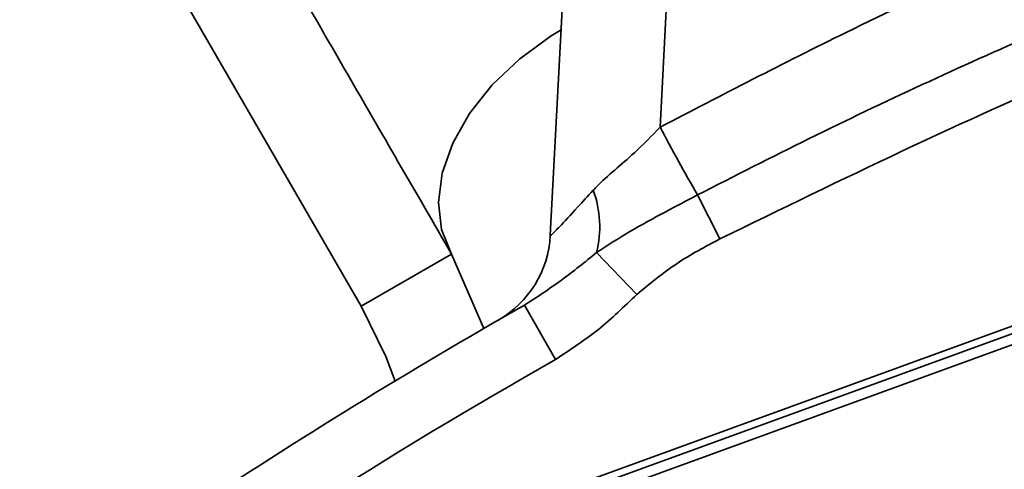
# Model space of a CAD drawing. Header units: millimetres. Extents: x -10540 to 6039, y -7467 to 6433.
# Tile 34 of 236: x -4548 to -4501, y -1827 to -1805. Entities that reach past the tile are written whole.
import ezdxf

# ---------------------------------------------------------------- set-up
doc = ezdxf.new("R2010")
doc.units = ezdxf.units.MM
doc.header["$LTSCALE"] = 8

msp = doc.modelspace()

# ---------------------------------------------------------------- linework, layer by layer
at = {"linetype": 'Continuous', "lineweight": 35}
for p, q in [((-4523.023, -1815.592), (-4520.826, -1773.666)), ((-4515.833, -1773.666), (-4517.758, -1810.406)), ((-4532.087, -1818.995), (-4545.546, -1795.682)), ((-4515.967, -1813.658), (-4514.892, -1815.765)), ((-4527.756, -1816.495), (-4532.087, -1818.995)), ((-4526.21, -1820.069), (-4527.756, -1816.495)), ((-4520.803, -1816.418), (-4518.882, -1818.429)), ((-4494.481, -1817.616), (-4589.346, -1852.144)), ((-4561.954, -1842.536), (-4494.345, -1817.929)), ((-4494.636, -1818.567), (-4561.322, -1842.838)), ((-4524.26, -1818.943), (-4522.778, -1821.551))]:
    msp.add_line(p, q, dxfattribs=at)
at = {"linetype": 'Continuous', "lineweight": 35, "flags": 128}
for points in [[(-4522.507, -1805.741), (-4522.977, -1806.027), (-4524.489, -1807.127), (-4525.809, -1808.382), (-4526.892, -1809.747), (-4527.699, -1811.174), (-4528.2, -1812.613), (-4528.379, -1814.012), (-4528.23, -1815.321), (-4527.756, -1816.495)], [(-4530.464, -1822.579), (-4530.902, -1821.409), (-4532.087, -1818.995)]]:
    msp.add_lwpolyline(points, dxfattribs=at)
at = {"color": 4}
msp.add_circle((-4390.826, -2053.666), 496.895, dxfattribs=at)
at = {"linetype": 'Continuous', "lineweight": 35}
for centre, radius, start, end in [((-4400.449, -1747.901), 132.923, 208.04976, 209.64989), ((-4525.739, -1815.186), 5.087, 345.9942, 20.1664), ((-4528.016, -1815.331), 5, 299.9255, 357), ((-4390.826, -2053.666), 270, 119.61719, 127.66617), ((-4390.826, -2053.666), 267, 119.61719, 125.5179)]:
    msp.add_arc(centre, radius, start, end, dxfattribs=at)
for points, knots in [([(-4527.756, -1816.495), (-4528.615, -1815.009), (-4530.331, -1812.036), (-4532.778, -1807.798), (-4535.059, -1803.847), (-4536.937, -1800.594), (-4538.285, -1798.26), (-4539.247, -1796.593), (-4539.976, -1795.331), (-4540.659, -1794.147), (-4541.087, -1793.407), (-4541.173, -1793.257), (-4541.216, -1793.182)], [0, 0, 0, 0, 0.0913284, 0.1826252, 0.275909, 0.3690441, 0.4462655, 0.5235799, 0.6038223, 0.6840964, 0.8416704, 1, 1, 1, 1]), ([(-4517.758, -1810.406), (-4514.8, -1808.87), (-4507.959, -1805.318), (-4496.943, -1800.3), (-4488.765, -1797.152), (-4484.671, -1795.576)], [0, 0, 0, 0, 0.275589, 0.637343, 1, 1, 1, 1]), ([(-4515.967, -1813.658), (-4514.186, -1812.748), (-4508.841, -1810.019), (-4499.746, -1805.828), (-4490.578, -1802.043), (-4485.026, -1800.003), (-4483.237, -1799.345)], [0, 0, 0, 0, 0.167854, 0.503625, 0.840067, 1, 1, 1, 1]), ([(-4482.377, -1801.763), (-4487.38, -1803.626), (-4498.452, -1807.748), (-4509.072, -1812.927), (-4514.892, -1815.765)], [0, 0, 0, 0, 0.451912, 1, 1, 1, 1]), ([(-4520.963, -1813.433), (-4520.916, -1813.382), (-4520.336, -1812.763), (-4519.166, -1811.857), (-4518.164, -1810.824), (-4517.758, -1810.406)], [0, 0, 0, 0, 0.05025, 0.615649, 1, 1, 1, 1]), ([(-4523.023, -1815.592), (-4523.019, -1815.595), (-4523.005, -1815.604), (-4522.848, -1815.456), (-4522.446, -1815.039), (-4521.834, -1814.379), (-4521.22, -1813.711), (-4520.963, -1813.433)], [0, 0, 0, 0, 0.089206, 0.300722, 0.407656, 0.752916, 1, 1, 1, 1]), ([(-4520.803, -1816.418), (-4520.282, -1816.078), (-4519.226, -1815.391), (-4517.569, -1814.5), (-4516.475, -1813.925), (-4515.967, -1813.658)], [0, 0, 0, 0, 0.342524, 0.694251, 1, 1, 1, 1]), ([(-4514.892, -1815.765), (-4515.596, -1816.139), (-4517.016, -1816.892), (-4518.257, -1817.914), (-4518.882, -1818.429)], [0, 0, 0, 0, 0.496061, 1, 1, 1, 1]), ([(-4524.26, -1818.943), (-4523.664, -1818.553), (-4522.467, -1817.77), (-4521.359, -1816.87), (-4520.803, -1816.418)], [0, 0, 0, 0, 0.4981238, 1, 1, 1, 1]), ([(-4518.882, -1818.429), (-4519.478, -1819.007), (-4520.678, -1820.171), (-4522.075, -1821.089), (-4522.778, -1821.551)], [0, 0, 0, 0, 0.4972529, 1, 1, 1, 1]), ([(-4525.464, -1819.631), (-4525.469, -1819.634), (-4525.553, -1819.682), (-4525.537, -1819.673), (-4525.522, -1819.664)], [0, 0, 0, 0, 0.062168, 1, 1, 1, 1])]:
    msp.add_open_spline(points, degree=3, knots=knots, dxfattribs=at)

doc.saveas('drawing.dxf')
